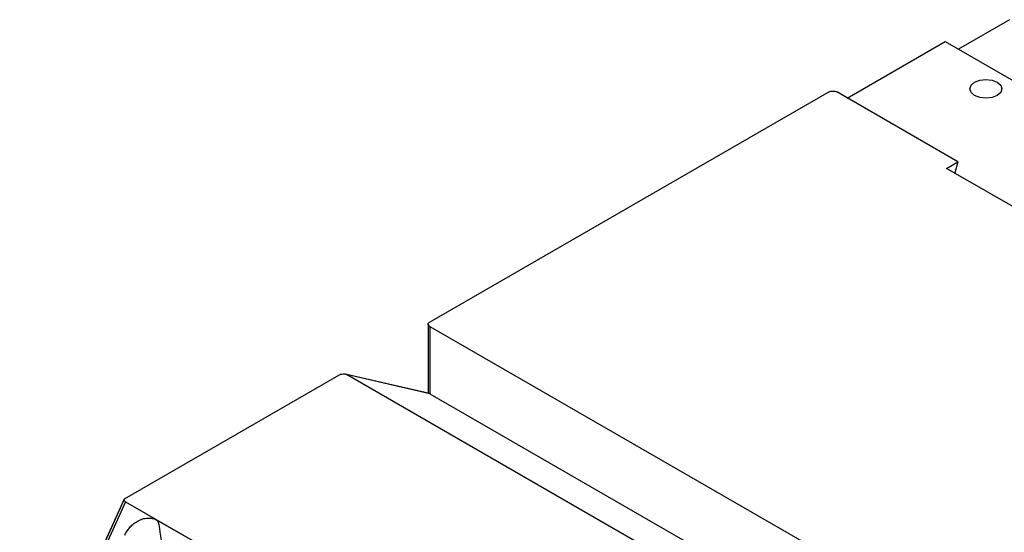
# Model space of a CAD drawing. Header units: millimetres. Extents: x 3 to 274, y 6 to 213.
# Tile 38 of 41: x 211 to 230, y 177 to 187. Entities that reach past the tile are written whole.
import ezdxf

# ---------------------------------------------------------------- set-up
doc = ezdxf.new("R2010")
doc.units = ezdxf.units.MM

msp = doc.modelspace()

# ---------------------------------------------------------------- linework, layer by layer
for p, q in [((229.6385, 186.6152), (228.6839, 186.0642)), ((226.6004, 185.1472), (228.4364, 186.2071)), ((228.4364, 186.2071), (236.3914, 181.6148)), ((226.2621, 185.2608), (218.7844, 180.9496)), ((228.6728, 183.9518), (226.4035, 185.2608)), ((228.4607, 183.8295), (228.6728, 183.9518)), ((231.7705, 181.9203), (228.4607, 183.8295)), ((228.6728, 183.9518), (228.616, 183.7399)), ((218.7551, 180.9104), (218.7551, 179.6165)), ((218.7844, 180.8681), (226.6333, 176.3407)), ((218.7844, 180.8681), (218.7844, 179.6068)), ((217.1199, 179.9727), (213.0629, 177.6312)), ((218.7799, 179.6108), (217.2023, 179.9756)), ((225.0674, 175.4379), (217.223, 179.9679)), ((218.7844, 179.6068), (217.223, 179.9679)), ((218.7844, 179.6068), (226.6333, 175.0757)), ((213.0671, 177.6414), (211.1068, 173.2768)), ((211.1153, 173.2926), (213.0618, 177.6264)), ((213.0866, 177.583), (211.1653, 173.3055)), ((213.0866, 177.583), (220.9377, 173.0569)), ((213.6891, 177.2332), (214.6039, 176.7051))]:
    msp.add_line(p, q)
at = {"flags": 128}
msp.add_lwpolyline([(229.4087, 185.4417), (229.4737, 185.3855), (229.4966, 185.3192), (229.4737, 185.253), (229.4087, 185.1968), (229.3114, 185.1592), (229.1966, 185.1461), (229.0817, 185.1592), (228.9844, 185.1968), (228.9194, 185.253), (228.8966, 185.3192), (228.9194, 185.3855), (228.9844, 185.4417), (229.0817, 185.4792), (229.1966, 185.4924), (229.3114, 185.4792), (229.4087, 185.4417)], dxfattribs=at)
for points, knots in [([(226.2621, 185.2608), (226.2806, 185.2715), (226.3066, 185.2777), (226.359, 185.2777), (226.385, 185.2715), (226.4035, 185.2608)], [0, 0, 0, 0, 0.5, 0.5, 1, 1, 1, 1]), ([(218.7844, 180.8681), (218.7659, 180.8787), (218.7551, 180.8938), (218.7551, 180.9239), (218.7659, 180.939), (218.7844, 180.9496)], [0, 0, 0, 0, 0.5, 0.5, 1, 1, 1, 1]), ([(217.1369, 179.9759), (217.1543, 179.978), (217.1852, 179.9818), (217.2115, 179.9721), (217.223, 179.9679)], [0, 0, 0, 0, 0.5638459, 1, 1, 1, 1]), ([(213.0866, 177.583), (213.0824, 177.5858), (213.0739, 177.5914), (213.0657, 177.602), (213.0609, 177.6138), (213.0615, 177.6221), (213.0618, 177.6264)], [0, 0, 0, 0, 0.2306254, 0.4718652, 0.7273127, 1, 1, 1, 1]), ([(213.0727, 176.955), (213.0786, 176.9673), (213.0903, 176.992), (213.1114, 177.0273), (213.1351, 177.0615), (213.1617, 177.0944), (213.2036, 177.1398), (213.2646, 177.192), (213.3469, 177.24), (213.4339, 177.2705), (213.5224, 177.2801), (213.6101, 177.2712), (213.6629, 177.2458), (213.6891, 177.2332)], [0, 0, 0, 0, 0.0477503, 0.0963189, 0.1460753, 0.1973633, 0.2504968, 0.3745175, 0.5003626, 0.6244514, 0.7497777, 0.8761358, 1, 1, 1, 1])]:
    msp.add_open_spline(points, degree=3, knots=knots)
for points in [[(217.1199, 179.9727), (217.1255, 179.974), (217.1312, 179.9751), (217.1369, 179.9759)], [(213.0618, 177.6264), (213.0621, 177.628), (213.0625, 177.6296), (213.0629, 177.6312)], [(213.6891, 177.2332), (213.7533, 177.0292), (213.7149, 176.8469), (213.8365, 176.6308)]]:
    msp.add_open_spline(points, degree=3)

doc.saveas('drawing.dxf')
